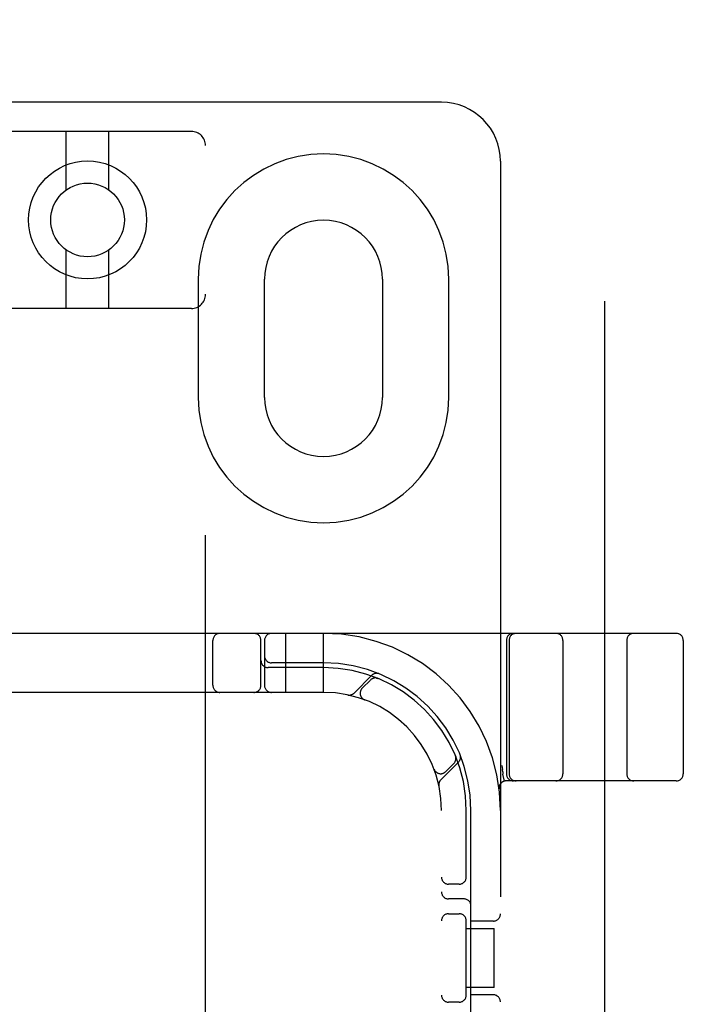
# Model space of a CAD drawing. Header units: inches. Extents: x 0 to 283, y 0 to 183.
# Tile 57 of 70: x 98.8 to 100.21, y 95.22 to 97.31. Entities that reach past the tile are written whole.
import ezdxf

# ---------------------------------------------------------------- set-up
doc = ezdxf.new("R2010")
doc.units = ezdxf.units.IN
doc.header["$LTSCALE"] = 15.583333
doc.header["$MEASUREMENT"] = 0
doc.linetypes.add('HIDDEN', pattern=[0.2, 0.1, -0.1])
doc.layers.add('DEFAULT_2', color=8, linetype='HIDDEN')

msp = doc.modelspace()

# ---------------------------------------------------------------- linework, layer by layer
at = {"layer": 'DEFAULT_2', "color": 8, "linetype": 'HIDDEN'}
for p, q in [((100.0419, 63.989), (100.0419, 125.031)), ((99.6959, 97.135), (98.1959, 97.135)), ((99.1659, 97.0733), (98.7259, 97.0733)), ((98.9009, 96.9495), (98.9009, 97.0733)), ((98.9909, 96.9495), (98.9909, 97.0733)), ((99.1959, 91.5428), (99.1959, 97.0433)), ((99.8209, 97.01), (99.8209, 92.01)), ((98.9009, 96.6983), (98.9009, 96.8221)), ((98.9909, 96.6983), (98.9909, 96.8221)), ((99.1803, 96.76), (99.1803, 96.51)), ((99.3209, 96.51), (99.3209, 96.76)), ((99.5709, 96.76), (99.5709, 96.51)), ((99.7115, 96.51), (99.7115, 96.76)), ((99.1659, 96.6983), (98.7259, 96.6983)), ((100.1934, 96.01), (97.6984, 96.01)), ((99.3659, 95.885), (99.3659, 96.01)), ((99.4459, 95.885), (99.4459, 96.01)), ((99.2115, 95.9), (99.2115, 95.995)), ((99.3134, 95.9), (99.3134, 95.995)), ((99.3209, 95.995), (99.3209, 95.9)), ((99.8334, 95.995), (99.8334, 95.7125)), ((99.8391, 95.995), (99.8391, 95.7125)), ((99.9534, 95.995), (99.9534, 95.7125)), ((100.0884, 95.995), (100.0884, 95.7125)), ((100.2084, 95.995), (100.2084, 95.7125)), ((99.4459, 95.9475), (99.3359, 95.9475)), ((99.4459, 95.9375), (99.3284, 95.9375)), ((99.5482, 95.9212), (99.5106, 95.8836)), ((99.5453, 95.9112), (99.528, 95.8938)), ((99.5615, 95.9145), (99.5601, 95.9151)), ((99.4459, 95.885), (98.4459, 95.885)), ((99.5327, 95.8694), (99.533, 95.8693)), ((99.5334, 95.8692), (99.533, 95.8693)), ((99.6945, 95.6997), (99.7321, 95.7373)), ((99.726, 95.7492), (99.7255, 95.7506)), ((99.7255, 95.7506), (99.7255, 95.7506)), ((99.7255, 95.7505), (99.7255, 95.7505)), ((99.6803, 95.7221), (99.6801, 95.7224)), ((99.6803, 95.7221), (99.6804, 95.7218)), ((99.7048, 95.7171), (99.7221, 95.7344)), ((99.8256, 95.7169), (99.8251, 95.7215)), ((99.8256, 95.7169), (99.8261, 95.7121)), ((99.8261, 95.7121), (99.8262, 95.7116)), ((99.8296, 95.6971), (99.8262, 95.7116)), ((100.1934, 95.6975), (99.833, 95.6975)), ((99.6959, 93.385), (99.6959, 95.635)), ((99.7484, 95.4908), (99.7484, 95.635)), ((99.7584, 95.025), (99.7584, 95.635)), ((99.7334, 95.4787), (99.7109, 95.4787)), ((99.7434, 95.4475), (99.7109, 95.4475)), ((99.7109, 95.4162), (99.7334, 95.4162)), ((99.7484, 95.2408), (99.7484, 95.4042)), ((99.7484, 95.385), (99.8079, 95.385)), ((99.8059, 95.4006), (99.7584, 95.4006)), ((99.8079, 95.26), (99.8079, 95.385)), ((99.8079, 95.26), (99.7484, 95.26)), ((99.8059, 95.2444), (99.7584, 95.2444)), ((99.7334, 95.2287), (99.7109, 95.2287))]:
    msp.add_line(p, q, dxfattribs=at)
for points in [[(99.5577, 95.9155), (99.5578, 95.9155), (99.5582, 95.9154), (99.5586, 95.9154), (99.5589, 95.9153), (99.5592, 95.9152), (99.5596, 95.9151), (99.5599, 95.9151), (99.5602, 95.915), (99.5605, 95.9149), (99.5607, 95.9148), (99.561, 95.9147), (99.5612, 95.9146), (99.5613, 95.9146), (99.5614, 95.9146)], [(99.5614, 95.9146), (99.5615, 95.9145), (99.5615, 95.9145)], [(99.7255, 95.7505), (99.7255, 95.7504), (99.7256, 95.7503), (99.7257, 95.75), (99.7257, 95.7498), (99.7258, 95.7496), (99.7259, 95.7493), (99.726, 95.7491), (99.726, 95.7488), (99.7261, 95.7486), (99.7262, 95.7483), (99.7262, 95.748), (99.7263, 95.7477), (99.7263, 95.7475), (99.7264, 95.7472), (99.7264, 95.7469), (99.7264, 95.7467)], [(99.8241, 95.7304), (99.8246, 95.726), (99.8251, 95.7215)]]:
    msp.add_lwpolyline(points, dxfattribs=at)
for radius in [0.125, 0.078]:
    msp.add_circle((98.9459, 96.8858), radius, dxfattribs=at)
for centre, radius, start, end in [((99.6959, 97.01), 0.125, 0, 90), ((99.1659, 97.0433), 0.03, 0, 90), ((99.4459, 96.76), 0.2656, 0, 180), ((99.4459, 96.76), 0.125, 0, 180), ((99.1659, 96.7283), 0.03, 270, 360), ((99.4459, 96.51), 0.2656, 180, 360), ((99.4459, 96.51), 0.125, 180, 360), ((99.2265, 95.995), 0.015, 90, 180), ((99.2984, 95.995), 0.015, 0, 90), ((99.3359, 95.995), 0.015, 90, 180), ((99.4459, 95.635), 0.375, 0, 90), ((99.8484, 95.995), 0.015, 90, 180), ((99.8541, 95.995), 0.015, 90, 180), ((99.9384, 95.995), 0.015, 0, 90), ((100.1034, 95.995), 0.015, 90, 180), ((100.1934, 95.995), 0.015, 0, 90), ((99.3284, 95.9525), 0.015, 180, 270), ((99.3359, 95.9625), 0.015, 180, 270), ((99.4459, 95.635), 0.3125, 0, 90), ((99.4459, 95.635), 0.3025, 0, 90), ((99.5585, 95.9109), 0.0145, 67.8042, 135), ((99.556, 95.9006), 0.015, 67.4954, 135), ((99.2265, 95.9), 0.015, 180, 270), ((99.2984, 95.9), 0.015, 270, 360), ((99.3359, 95.9), 0.015, 180, 270), ((99.4459, 95.635), 0.25, 0, 90), ((99.5004, 95.8938), 0.0145, 258.1145, 315), ((99.5386, 95.8832), 0.015, 135, 249.5253), ((99.7115, 95.745), 0.015, 315, 22.5046), ((99.7218, 95.7476), 0.0145, 315, 22.1958), ((99.6942, 95.7277), 0.015, 200.4747, 315), ((99.7047, 95.6895), 0.0145, 135, 191.8855), ((99.833, 95.6825), 0.015, 90, 186.9957), ((99.8484, 95.7125), 0.015, 180, 270), ((99.8541, 95.7125), 0.015, 180, 270), ((99.9384, 95.7125), 0.015, 270, 360), ((100.1034, 95.7125), 0.015, 180, 270), ((100.1934, 95.7125), 0.015, 270, 360), ((99.7109, 95.4937), 0.015, 180, 270), ((99.7334, 95.4937), 0.015, 270, 0), ((99.7109, 95.4625), 0.015, 180, 270), ((99.7434, 95.4325), 0.015, 0, 90), ((99.7109, 95.4012), 0.015, 90, 180), ((99.7334, 95.4012), 0.015, 0, 90), ((99.8059, 95.4156), 0.015, 270, 360), ((99.7109, 95.2437), 0.015, 180, 270), ((99.7334, 95.2437), 0.015, 270, 360), ((99.8059, 95.2294), 0.015, 0, 90)]:
    msp.add_arc(centre, radius, start, end, dxfattribs=at)

doc.saveas('drawing.dxf')
